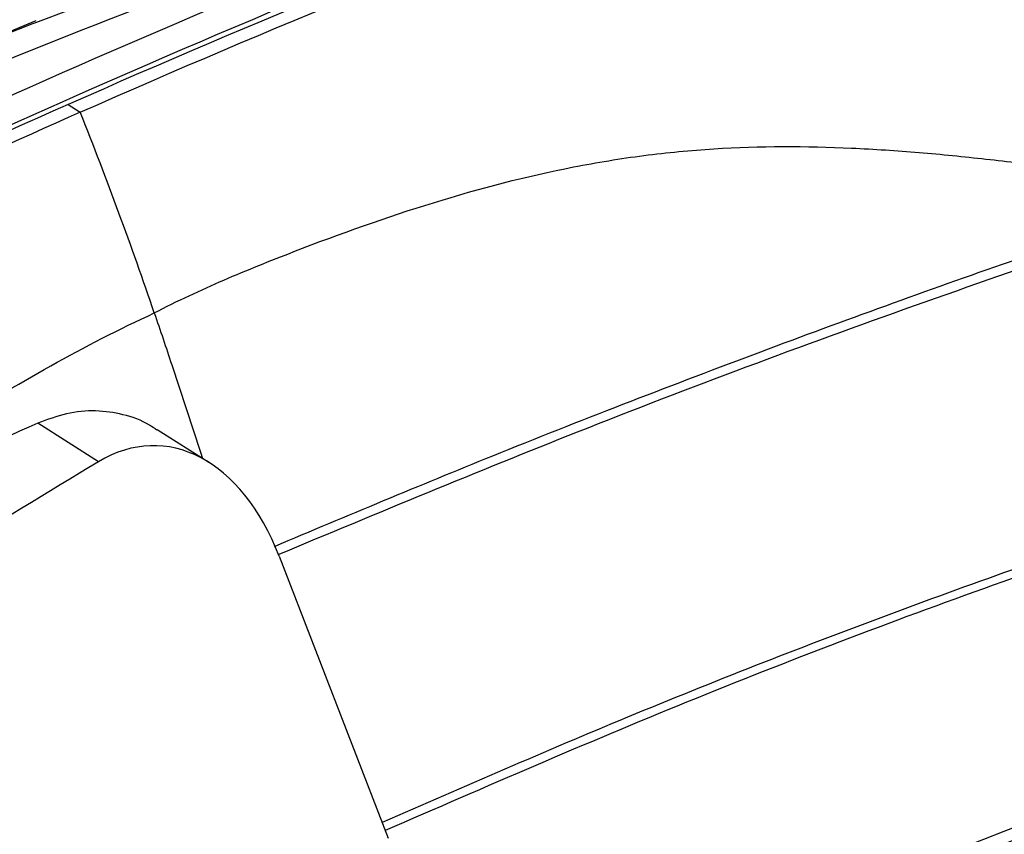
# Model space of a CAD drawing. Header units: millimetres. Extents: x -1263 to 1500, y -1080 to 1468.
# Tile 68 of 166: x 1304 to 1369, y -675 to -620. Entities that reach past the tile are written whole.
import ezdxf

# ---------------------------------------------------------------- set-up
doc = ezdxf.new("R2010")
doc.units = ezdxf.units.MM

msp = doc.modelspace()

# ---------------------------------------------------------------- linework, layer by layer
at = {"color": 7, "linetype": 'Continuous', "lineweight": 25}
for p, q in [((1320.993, -614.683), (1305.104, -620.692)), ((1305.122, -620.552), (1288.406, -627.577)), ((1307.273, -626.111), (1308.082, -626.624)), ((1309.292, -649.802), (1305.265, -647.249)), ((1316.615, -649.85), (1313.187, -647.676)), ((1321.266, -656.072), (1328.488, -674.758))]:
    msp.add_line(p, q, dxfattribs=at)
at = {"color": 7, "linetype": 'Continuous', "lineweight": 25, "flags": 128}
for points in [[(1312.986, -639.933), (1312.987, -639.935), (1312.988, -639.938)], [(1314.142, -643.366), (1316.05, -649.161), (1316.187, -649.579)]]:
    msp.add_lwpolyline(points, dxfattribs=at)
at = {"color": 7, "linetype": 'Continuous', "lineweight": 25}
for centre, major_axis, start_param, end_param in [((1312.538, -665.027), (0.661, 16.285), 5.319722, 6.672376), ((1569.004, -1867.74), (52.908, 1302.834), 0.389191, 0.415549)]:
    msp.add_ellipse(centre, major_axis=major_axis, ratio=0.624385, start_param=start_param, end_param=end_param, dxfattribs=at)
for points, knots in [([(1378.842, -596.971), (1356.139, -604.012), (1333.188, -612.571), (1287.071, -632.62), (1263.905, -644.11), (1240.772, -656.996)], [0, 0, 0, 0, 0.5, 0.5, 1, 1, 1, 1]), ([(1308.082, -626.624), (1320.694, -621.048), (1333.278, -615.909), (1358.321, -606.53), (1370.779, -602.29), (1383.142, -598.507)], [0, 0, 0, 0, 0.5, 0.5, 1, 1, 1, 1]), ([(1321.206, -655.96), (1327.826, -653.199), (1341.915, -647.324), (1363.431, -639.315), (1385.746, -631.743), (1408.013, -624.949), (1422.772, -621.121), (1430.156, -619.206)], [0, 0, 0, 0, 0.18107, 0.385357, 0.589941, 0.794822, 1, 1, 1, 1]), ([(1306.679, -626.039), (1301.373, -628.399), (1296.062, -630.834), (1285.434, -635.859), (1280.116, -638.448), (1264.158, -646.441), (1253.513, -652.072), (1242.873, -657.998)], [0, 0, 0, 0, 0.25, 0.25, 0.5, 0.5, 1, 1, 1, 1]), ([(1308.082, -626.624), (1290.768, -634.277), (1273.392, -642.754), (1252.274, -654.031), (1248.592, -656.033), (1244.22, -658.453), (1243.534, -658.834), (1242.847, -659.216)], [0.7060925, 0.7060925, 0.7060925, 0.7060925, 0.9411624, 0.9411624, 0.9907634, 0.9907634, 1, 1, 1, 1]), ([(1312.986, -639.933), (1314.523, -639.133), (1316.064, -638.418), (1319.149, -637.085), (1320.693, -636.467), (1325.325, -634.672), (1328.414, -633.575), (1334.599, -631.668), (1337.695, -630.861), (1342.347, -629.95), (1343.899, -629.696), (1347.005, -629.293), (1348.56, -629.145), (1353.183, -628.854), (1356.221, -628.867), (1360.727, -629.07), (1362.22, -629.168), (1365.189, -629.415), (1366.665, -629.566), (1369.605, -629.891), (1371.07, -630.06), (1373.27, -630.27), (1374.003, -630.333), (1375.472, -630.441), (1376.208, -630.485), (1378.417, -630.599), (1379.891, -630.655), (1382.088, -630.78), (1382.819, -630.828), (1384.271, -630.957), (1384.994, -631.036), (1385.707, -631.153)], [0, 0, 0, 0, 0.0625, 0.0625, 0.125, 0.125, 0.25, 0.25, 0.375, 0.375, 0.4375, 0.4375, 0.5, 0.5, 0.625, 0.625, 0.6875, 0.6875, 0.75, 0.75, 0.8125, 0.8125, 0.84375, 0.84375, 0.875, 0.875, 0.9375, 0.9375, 0.96875, 0.96875, 1, 1, 1, 1]), ([(1385.707, -631.153), (1380.217, -632.976), (1369.234, -636.624), (1352.459, -642.743), (1336.358, -648.959), (1325.758, -653.41), (1320.928, -655.438)], [0, 0, 0, 0, 0.255728, 0.511587, 0.77747, 1, 1, 1, 1]), ([(1285.955, -656.036), (1288.182, -654.57), (1290.41, -653.113), (1294.874, -650.234), (1297.109, -648.811), (1301.597, -646.046), (1303.85, -644.706), (1308.394, -642.181), (1310.682, -640.999), (1312.988, -639.938)], [0, 0, 0, 0, 0.25, 0.25, 0.5, 0.5, 0.75, 0.75, 1, 1, 1, 1]), ([(1428.668, -639.925), (1428.354, -639.995), (1427.431, -640.202), (1425.869, -640.558), (1424.098, -640.969), (1420.851, -641.735), (1414.064, -643.397), (1403.586, -646.188), (1390.967, -649.908), (1376.894, -654.45), (1361.363, -659.981), (1344.618, -666.516), (1333.52, -671.367), (1328.094, -673.738)], [0, 0, 0, 0, 0.009496, 0.027924, 0.047246, 0.06299, 0.125963, 0.251868, 0.377812, 0.503584, 0.671606, 0.839457, 1, 1, 1, 1]), ([(1429.246, -640.292), (1422.549, -641.877), (1409.167, -645.045), (1388.933, -651.004), (1368.641, -657.845), (1348.424, -665.511), (1334.964, -671.367), (1328.298, -674.267)], [0, 0, 0, 0, 0.201427, 0.402483, 0.60317, 0.803487, 1, 1, 1, 1]), ([(1313.163, -647.713), (1313.003, -647.597), (1312.317, -647.1), (1310.948, -646.633), (1309.093, -646.363), (1307.175, -646.53), (1305.897, -647.011), (1305.265, -647.249)], [0, 0, 0, 0, 0.072054, 0.308534, 0.53562, 0.770303, 1, 1, 1, 1]), ([(1441.456, -692.852), (1438.82, -679.902), (1434.827, -668.006), (1428.99, -656.243), (1427.875, -655.779), (1424.517, -656.607), (1422.498, -657.121), (1419.314, -657.956), (1418.15, -658.267), (1388.989, -666.174), (1360.482, -676.883), (1331.819, -690.582)], [0, 0, 0, 0, 0.282002, 0.282002, 0.311746, 0.311746, 0.356431, 0.356431, 0.382128, 0.382128, 1, 1, 1, 1]), ([(1440, -689.977), (1438.77, -684.518), (1437.294, -679.265), (1434.712, -671.693), (1433.79, -669.218), (1432.316, -665.589), (1431.81, -664.394), (1430.768, -662.031), (1430.233, -660.864), (1429.544, -659.424), (1429.405, -659.137), (1429.195, -658.707), (1429.126, -658.564), (1428.986, -658.278), (1428.917, -658.134), (1428.768, -657.857), (1428.685, -657.726), (1428.496, -657.497), (1428.392, -657.397), (1428.05, -657.137), (1427.782, -657.017), (1427.345, -656.927), (1427.194, -656.912), (1426.877, -656.913), (1426.711, -656.931), (1426.377, -656.995), (1426.208, -657.037), (1425.87, -657.121), (1425.701, -657.164), (1424.855, -657.376), (1424.179, -657.544), (1420.793, -658.406), (1418.079, -659.123), (1409.923, -661.365), (1404.464, -662.978), (1393.514, -666.437), (1388.024, -668.282), (1377.015, -672.205), (1371.495, -674.284), (1354.9, -680.863), (1343.807, -685.702), (1332.686, -690.994)], [0, 0, 0, 0, 0.125, 0.125, 0.1875, 0.1875, 0.21875, 0.21875, 0.25, 0.25, 0.257812, 0.257812, 0.261719, 0.261719, 0.265625, 0.265625, 0.269531, 0.269531, 0.273437, 0.273437, 0.28125, 0.28125, 0.285156, 0.285156, 0.289062, 0.289062, 0.292969, 0.292969, 0.296875, 0.296875, 0.3125, 0.3125, 0.375, 0.375, 0.5, 0.5, 0.625, 0.625, 0.75, 0.75, 1, 1, 1, 1])]:
    msp.add_open_spline(points, degree=3, knots=knots, dxfattribs=at)
for points in [[(1380.803, -598.019), (1356.324, -605.616), (1331.558, -614.979), (1306.679, -626.039)], [(1381.451, -598.265), (1369.19, -602.037), (1344.566, -610.452), (1319.738, -620.601), (1307.273, -626.111)], [(1289.143, -629.167), (1300.354, -624.188), (1311.535, -619.683), (1322.645, -615.73)], [(1307.273, -626.111), (1285.553, -635.712), (1263.749, -646.61), (1242.039, -658.703)], [(1312.986, -639.933), (1311.501, -635.54), (1309.865, -631.102), (1308.082, -626.624)], [(1312.988, -639.938), (1313.382, -641.084), (1313.767, -642.227), (1314.142, -643.366)], [(1305.265, -647.249), (1298.843, -650.105), (1292.407, -653.035), (1285.955, -656.037)]]:
    msp.add_open_spline(points, degree=3, dxfattribs=at)
at = {"color": 250, "linetype": 'Continuous', "lineweight": 25}
msp.add_open_spline([(1305.104, -620.692), (1305.021, -620.724), (1299.558, -622.788), (1294.059, -625.217), (1288.644, -627.61)], degree=3, knots=[0, 0, 0, 0, 0.015229, 1, 1, 1, 1], dxfattribs=at)

doc.saveas('drawing.dxf')
